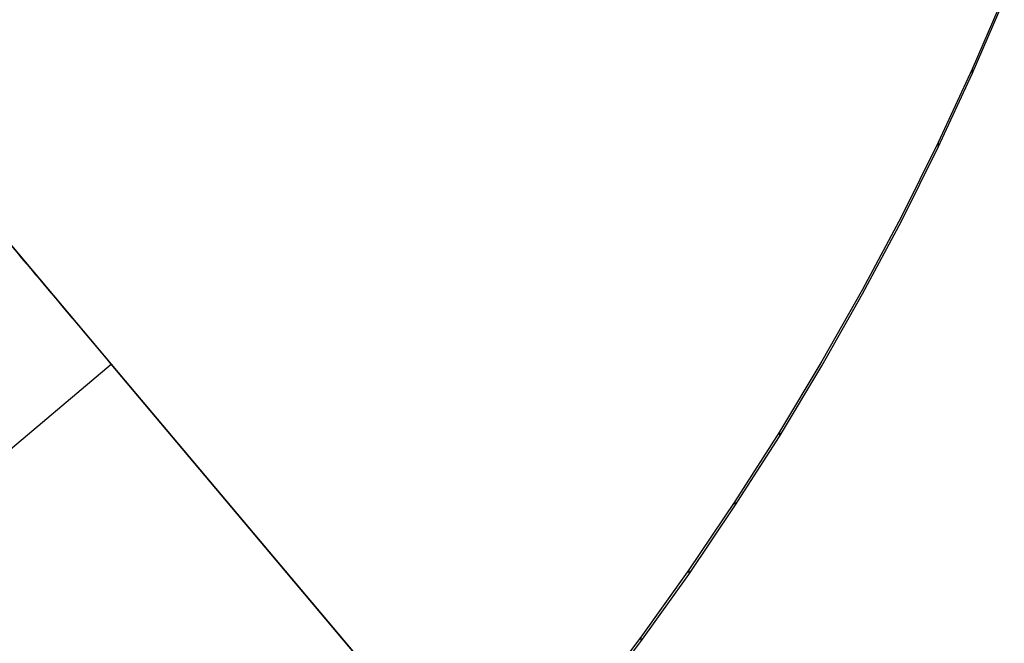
# Model space of a CAD drawing. Header units: millimetres. Extents: x -505 to -17, y -1389 to -929.
# Tile 29 of 41: x -109 to -49, y -1298 to -1261. Entities that reach past the tile are written whole.
import ezdxf

# ---------------------------------------------------------------- set-up
doc = ezdxf.new("R2010")
doc.units = ezdxf.units.MM
doc.layers.add('Herman dining chair wood', color=7, linetype='Continuous', true_color=0x000000)

msp = doc.modelspace()

# ---------------------------------------------------------------- linework, layer by layer
at = {"layer": 'Herman dining chair wood'}
for p, q in [((-87.74, -1300.134, 602.604), (-245.345, -1112.902, 602.604)), ((-49.418, -1259.194, 666.843), (-51.358, -1263.686, 666.675)), ((-51.358, -1263.957, 656.571), (-49.418, -1259.465, 656.736)), ((-51.358, -1263.686, 666.675), (-53.417, -1268.122, 666.491)), ((-51.358, -1263.686, 666.675), (-51.358, -1263.957, 656.571)), ((-118.164, -1263.991, 556.937), (-102.567, -1282.519, 551.501)), ((-53.417, -1268.393, 656.389), (-51.358, -1263.957, 656.571)), ((-53.417, -1268.122, 666.491), (-55.64, -1272.593, 666.287)), ((-55.64, -1272.864, 656.188), (-53.417, -1268.393, 656.389)), ((-53.417, -1268.122, 666.491), (-53.417, -1268.393, 656.389)), ((-55.64, -1272.593, 666.287), (-57.983, -1277, 666.068)), ((-57.983, -1277.271, 655.971), (-55.64, -1272.864, 656.188)), ((-108.814, -1275.099, 635.133), (-109.09, -1274.771, 635.434)), ((-108.531, -1275.435, 634.848), (-108.814, -1275.099, 635.133)), ((-108.242, -1275.778, 634.579), (-108.531, -1275.435, 634.848)), ((-107.947, -1276.128, 634.325), (-108.242, -1275.778, 634.579)), ((-107.646, -1276.485, 634.087), (-107.947, -1276.128, 634.325)), ((-107.341, -1276.848, 633.866), (-107.646, -1276.485, 634.087)), ((-107.031, -1277.217, 633.661), (-107.341, -1276.848, 633.866)), ((-106.716, -1277.591, 633.474), (-107.031, -1277.217, 633.661)), ((-57.983, -1277, 666.068), (-60.443, -1281.342, 665.835)), ((-60.443, -1281.613, 655.74), (-57.983, -1277.271, 655.971)), ((-106.397, -1277.97, 633.303), (-106.716, -1277.591, 633.474)), ((-106.075, -1278.353, 633.15), (-106.397, -1277.97, 633.303)), ((-105.749, -1278.74, 633.015), (-106.075, -1278.353, 633.15)), ((-105.42, -1279.13, 632.897), (-105.749, -1278.74, 633.015)), ((-105.089, -1279.523, 632.797), (-105.42, -1279.13, 632.897)), ((-104.756, -1279.919, 632.715), (-105.089, -1279.523, 632.797)), ((-104.422, -1280.316, 632.651), (-104.756, -1279.919, 632.715)), ((-104.086, -1280.715, 632.605), (-104.422, -1280.316, 632.651)), ((-103.749, -1281.115, 632.578), (-104.086, -1280.715, 632.605)), ((-103.412, -1281.516, 632.569), (-103.749, -1281.115, 632.578)), ((-121.773, -1296.972, 632.569), (-103.412, -1281.516, 632.569)), ((-88.077, -1299.734, 632.569), (-103.412, -1281.516, 632.569)), ((-60.443, -1281.342, 665.835), (-63.017, -1285.618, 665.588)), ((-63.017, -1285.889, 655.496), (-60.443, -1281.613, 655.74)), ((-102.567, -1282.519, 551.501), (-87.095, -1300.9, 545.266)), ((-63.017, -1285.618, 665.588), (-65.703, -1289.825, 665.329)), ((-65.703, -1290.096, 655.239), (-63.017, -1285.889, 655.496)), ((-63.017, -1285.618, 665.588), (-63.017, -1285.889, 655.496)), ((-65.703, -1289.825, 665.329), (-68.499, -1293.961, 665.058)), ((-65.703, -1289.825, 665.329), (-65.703, -1290.096, 655.239)), ((-68.499, -1294.232, 654.971), (-65.703, -1290.096, 655.239)), ((-68.499, -1293.961, 665.058), (-71.398, -1298.021, 664.777)), ((-71.398, -1298.291, 654.693), (-68.499, -1294.232, 654.971)), ((-68.499, -1293.961, 665.058), (-68.499, -1294.232, 654.971)), ((-71.398, -1298.021, 664.777), (-74.4, -1302.006, 664.486)), ((-74.4, -1302.276, 654.405), (-71.398, -1298.291, 654.693)), ((-71.398, -1298.021, 664.777), (-71.398, -1298.291, 654.693))]:
    msp.add_line(p, q, dxfattribs=at)

doc.saveas('drawing.dxf')
